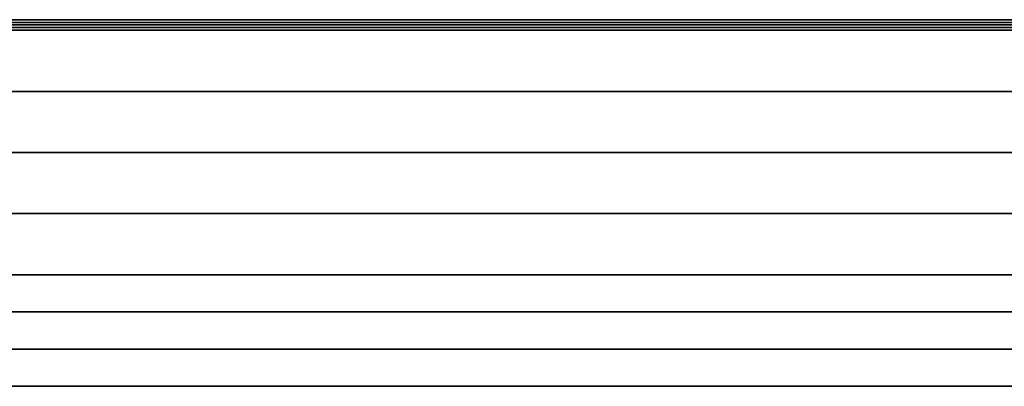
# Model space of a CAD drawing. Header units: millimetres. Extents: x -635 to 635, y -7 to 710.
# Tile 19 of 26: x -57 to -10, y 693 to 710. Entities that reach past the tile are written whole.
import ezdxf

# ---------------------------------------------------------------- set-up
doc = ezdxf.new("R2010")
doc.units = ezdxf.units.MM
doc.header["$MEASUREMENT"] = 0
doc.layers.add('IGES LEVEL 15', color=7, linetype='Continuous')

msp = doc.modelspace()

# ---------------------------------------------------------------- linework, layer by layer
at = {"layer": 'IGES LEVEL 15', "color": 253, "extrusion": (0, 1, 0)}
for centre, radius, start, end in [((0, 0, 709.875), 634.625, 180, 360), ((0, 0, 709.875), 634.625, 0, 180), ((0, 0, 710), 634.5, 180, 360), ((0, 0, 710), 634.5, 180, 360), ((0, 0, 710), 634.5, 360, 180), ((0, 0, 710), 634.5, 360, 180), ((0, 0, 709.5), 635, 180, 360), ((0, 0, 709.5), 635, 180, 360), ((0, 0, 709.5), 635, 360, 180), ((0, 0, 709.5), 635, 360, 180), ((0, 0, 709.625), 634.875, 180, 360), ((0, 0, 709.625), 634.875, 0, 180), ((0, 0, 709.75), 634.75, 180, 360), ((0, 0, 709.75), 634.75, 0, 180), ((0, 0, 706.625), 635, 180, 360), ((0, 0, 706.625), 635, 0, 180), ((0, 0, 703.75), 635, 180, 360), ((0, 0, 703.75), 635, 0, 180), ((0, 0, 700.875), 635, 180, 360), ((0, 0, 700.875), 635, 0, 180), ((0, 0, 698), 635, 180, 360), ((0, 0, 698), 635, 180, 360), ((0, 0, 698), 635, 360, 180), ((0, 0, 698), 635, 360, 180), ((0, 0, 696.25), 632, 180, 360), ((0, 0, 696.25), 632, 0, 180), ((0, 0, 694.5), 629, 180, 360), ((0, 0, 694.5), 629, 0, 180), ((0, 0, 692.75), 626, 180, 360), ((0, 0, 692.75), 626, 0, 180)]:
    msp.add_arc(centre, radius, start, end, dxfattribs=at)
at = {"layer": 'IGES LEVEL 15', "extrusion": (0, 1, 0)}
for centre, radius, start, end in [((0, 0, 710), 634.5, 180, 360), ((0, 0, 710), 634.5, 360, 180), ((0, 0, 709.5), 635, 180, 360), ((0, 0, 709.5), 635, 360, 180), ((0, 0, 698), 635, 180, 360), ((0, 0, 698), 635, 360, 180)]:
    msp.add_arc(centre, radius, start, end, dxfattribs=at)
at = {"layer": 'IGES LEVEL 15', "color": 253}
msp.add_open_spline([(634.5, 710), (0, 710), (-634.5, 710)], degree=2, dxfattribs=at)

doc.saveas('drawing.dxf')
